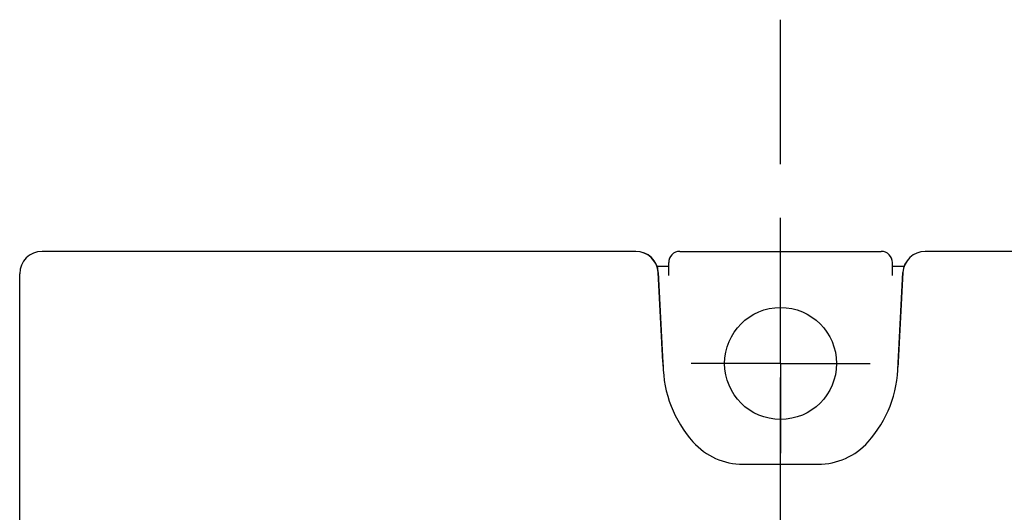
# Model space of a CAD drawing. Header units: millimetres. Extents: x 62 to 847, y -192 to 620.
# Tile 22 of 26: x 314 to 358, y 266 to 288. Entities that reach past the tile are written whole.
import ezdxf

# ---------------------------------------------------------------- set-up
doc = ezdxf.new("R2010")
doc.units = ezdxf.units.MM
doc.linetypes.add('CENTER2', pattern=[28.575, 19.05, -3.175, 3.175, -3.175])
for name, color, linetype in [('11', 2, 'CONTINUOUS'), ('12', 7, 'CONTINUOUS'), ('16', 7, 'CENTER2')]:
    doc.layers.add(name, color=color, linetype=linetype)

msp = doc.modelspace()

# ---------------------------------------------------------------- linework, layer by layer
at = {"layer": '11'}
for p, q in [((341.083, 277.572), (314.548, 277.572)), ((380.551, 277.572), (354.017, 277.572)), ((313.55, 231.872), (313.55, 276.573))]:
    msp.add_line(p, q, dxfattribs=at)
msp.add_ellipse((314.551, 276.571), major_axis=(-0.709, 0.709), ratio=0.997265, start_param=-0.784029, end_param=0.784029, dxfattribs=at)
at = {"layer": '12'}
for p, q in [((347.55, 272.572), (347.55, 279.073)), ((343.05, 277.572), (352.05, 277.572)), ((342.55, 276.5), (342.55, 277.072)), ((352.55, 276.5), (352.55, 277.072)), ((342.08, 276.626), (342.307, 272.297)), ((342.296, 272.642), (342.087, 276.624)), ((352.793, 272.297), (353.019, 276.626)), ((353.012, 276.624), (352.803, 272.642)), ((347.55, 272.572), (343.55, 272.572)), ((347.55, 272.572), (347.55, 268.572)), ((347.55, 272.572), (351.55, 272.572)), ((345.873, 268.072), (349.227, 268.072))]:
    msp.add_line(p, q, dxfattribs=at)
for points in [[(342.55, 276.893), (342.45, 276.893), (342.386, 276.894), (342.326, 276.894), (342.268, 276.895), (342.214, 276.896), (342.162, 276.896), (342.113, 276.897), (342.067, 276.898), (342.034, 276.898)], [(353.066, 276.898), (352.987, 276.897), (352.942, 276.896), (352.894, 276.896), (352.843, 276.895), (352.79, 276.895), (352.734, 276.894), (352.676, 276.894), (352.615, 276.893), (352.55, 276.893)]]:
    msp.add_lwpolyline(points, dxfattribs=at)
msp.add_circle((347.55, 272.572), 2.5, dxfattribs=at)
msp.add_circle((347.55, 272.572), 2.5, dxfattribs=at)
for centre, radius, start, end in [((341.089, 276.572), 1, 3, 90), ((343.05, 277.072), 0.5, 90, 180), ((352.05, 277.072), 0.5, 0, 90), ((354.011, 276.572), 1, 90, 177), ((339.3, 272.485), 3, 0.6069, 3), ((347.55, 272.572), 5.25, 180.6069, 221.8103), ((347.55, 272.572), 5.25, 318.1897, 359.3931), ((355.799, 272.485), 3, 177, 179.3931), ((345.873, 271.072), 3, 221.8103, 270), ((349.227, 271.072), 3, 270, 318.1897)]:
    msp.add_arc(centre, radius, start, end, dxfattribs=at)
for centre, major_axis in [((341.08, 276.571), (0.69, 0.727)), ((354.019, 276.571), (-0.69, 0.727))]:
    msp.add_ellipse(centre, major_axis=major_axis, ratio=0.9974, start_param=-0.757919, end_param=0.757919, dxfattribs=at)
at = {"layer": '16'}
msp.add_line((347.55, 138.596), (347.55, 287.913), dxfattribs=at)

doc.saveas('drawing.dxf')
